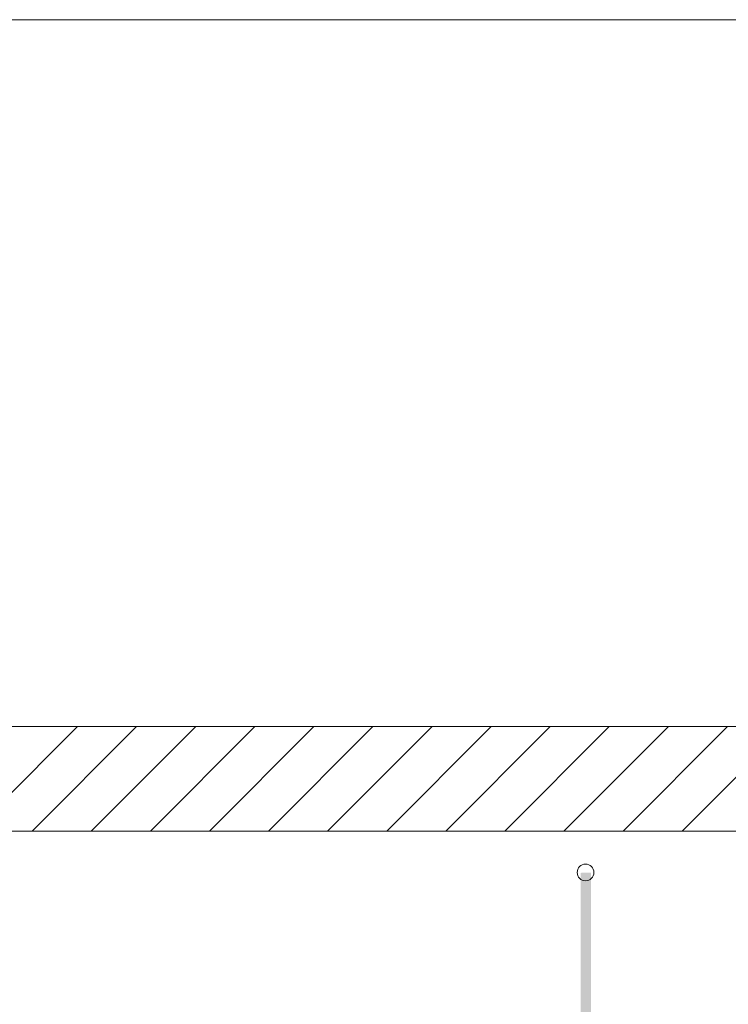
# Model space of a CAD drawing. Extents: x -620 to 300, y 62 to 1112.
# Tile 255 of 256: x 147 to 164, y 944 to 968. Entities that reach past the tile are written whole.
import ezdxf
from ezdxf.lldxf.tags import DXFTag

# ---------------------------------------------------------------- set-up
doc = ezdxf.new("R2010")
doc.units = 0
doc.layers.get('0').update_dxf_attribs({"lineweight": 13})
doc.layers.add('E_Betonbaudose', color=1, linetype='Continuous', lineweight=13, true_color=0xff0000)
doc.layers.add('E_Detail_Wandschraffur', color=7, linetype='Continuous', lineweight=5, true_color=0xc0c0c0)
doc.layers.add('E_Detail_Linie_Text_Bem', color=7, linetype='Continuous', lineweight=13)
tags = doc.linetypes.add('fein_strichliert', pattern=[4, 1, -2, 1]).pattern_tags.tags
tags[8:9] = [DXFTag(74, 4), DXFTag(75, 0), DXFTag(340, '0'), DXFTag(46, 0.0), DXFTag(50, 0.0), DXFTag(44, 0.0), DXFTag(45, 0.0)]
tags[6:7] = [DXFTag(74, 4), DXFTag(75, 0), DXFTag(340, '0'), DXFTag(46, 0.0), DXFTag(50, 0.0), DXFTag(44, 0.0), DXFTag(45, 0.0)]
tags[4:5] = [DXFTag(74, 4), DXFTag(75, 0), DXFTag(340, '0'), DXFTag(46, 0.0), DXFTag(50, 0.0), DXFTag(44, 0.0), DXFTag(45, 0.0)]
tags = doc.linetypes.add('fein_strichliert-A06G9S0L8I', pattern=[4, 1, -2, 1]).pattern_tags.tags
tags[8:9] = [DXFTag(74, 4), DXFTag(75, 0), DXFTag(340, '0'), DXFTag(46, 0.0), DXFTag(50, 0.0), DXFTag(44, 0.0), DXFTag(45, 0.0)]
tags[6:7] = [DXFTag(74, 4), DXFTag(75, 0), DXFTag(340, '0'), DXFTag(46, 0.0), DXFTag(50, 0.0), DXFTag(44, 0.0), DXFTag(45, 0.0)]
tags[4:5] = [DXFTag(74, 4), DXFTag(75, 0), DXFTag(340, '0'), DXFTag(46, 0.0), DXFTag(50, 0.0), DXFTag(44, 0.0), DXFTag(45, 0.0)]

# ---------------------------------------------------------------- blocks, each defined once
blk = doc.blocks.new('Referenz-A06G9S0M8I')
at = {"layer": 'E_Betonbaudose', "linetype": 'Continuous', "ltscale": 0.13}
blk.add_circle((160.811, 947.175), 0.2, dxfattribs=at)
at = {"layer": 'E_Detail_Linie_Text_Bem', "linetype": 'fein_strichliert-A06G9S0L8I', "ltscale": 0.65}
blk.add_line((180.129, 967.592), (117.359, 967.592), dxfattribs=at)
at = {"layer": 'E_Detail_Linie_Text_Bem', "linetype": 'Continuous', "ltscale": 0.13}
for p, q in [((169.976, 950.665), (118.649, 950.665)), ((118.649, 948.165), (167.476, 948.165)), ((129.041, 948.165), (169.976, 948.165))]:
    blk.add_line(p, q, dxfattribs=at)
blk.add_solid([(160.945, 947.166), (160.945, 924.165), (160.695, 947.165), (160.695, 924.165)], dxfattribs=at)
at = {"layer": 'E_Detail_Wandschraffur', "linetype": 'fein_strichliert', "ltscale": 0.13}
for p, q in [((146.152, 948.165), (148.652, 950.665)), ((148.981, 948.165), (151.481, 950.665)), ((151.809, 948.165), (154.309, 950.665)), ((154.637, 948.165), (157.137, 950.665)), ((157.466, 948.165), (159.966, 950.665)), ((160.294, 948.165), (162.794, 950.665)), ((163.123, 948.165), (165.623, 950.665))]:
    blk.add_line(p, q, dxfattribs=at)
at = {"layer": 'E_Detail_Wandschraffur', "linetype": 'ByBlock', "ltscale": 0.13}
for p, q in [((147.566, 948.165), (150.066, 950.665)), ((150.395, 948.165), (152.895, 950.665)), ((153.223, 948.165), (155.723, 950.665)), ((156.052, 948.165), (158.552, 950.665)), ((158.88, 948.165), (161.38, 950.665)), ((161.708, 948.165), (164.208, 950.665))]:
    blk.add_line(p, q, dxfattribs=at)

msp = doc.modelspace()

# ---------------------------------------------------------------- block references
at = {"color": 8, "lineweight": 25, "ltscale": 0.25, "true_color": 0x808080}
msp.add_blockref('Referenz-A06G9S0M8I', (0, 0), dxfattribs=at)

doc.saveas('drawing.dxf')
